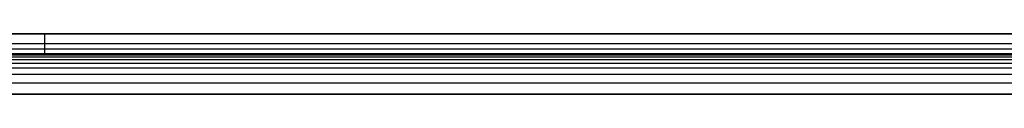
# Model space of a CAD drawing. Header units: millimetres. Extents: x -3218 to -2618, y -55 to 306.
# Tile 121 of 256: x -3120 to -3022, y 264 to 270. Entities that reach past the tile are written whole.
import ezdxf

# ---------------------------------------------------------------- set-up
doc = ezdxf.new("R2010")
doc.units = ezdxf.units.MM
doc.layers.add('Layer 01', color=7, linetype='Continuous', true_color=0x000000)

msp = doc.modelspace()

# ---------------------------------------------------------------- linework, layer by layer
at = {"layer": 'Layer 01'}
for p, q in [((-3194.891, 270, 5), (-3017.532, 270, 5)), ((-3117.532, 270), (-3117.532, 270, 10)), ((-3117.032, 268), (-3117.032, 270)), ((-3017.532, 269), (-3216.532, 269)), ((-3194.891, 268, 5), (-3017.532, 268, 5)), ((-3117.532, 268, 10), (-3117.532, 268)), ((-3217.532, 264, 15), (-2617.532, 264, 15))]:
    msp.add_line(p, q, dxfattribs=at)
for points, degree in [([(-3017.532, 270, 10), (-3117.532, 270, 10), (-3217.532, 270, 10)], 2), ([(-3017.532, 270), (-3117.032, 270), (-3216.532, 270)], 2), ([(-3217.532, 268.5, 14.5), (-3117.532, 268.5, 14.5), (-3017.532, 268.5, 14.5)], 2), ([(-3217.532, 268, 10), (-3150.865, 268, 10), (-3084.198, 268, 10), (-3017.532, 268, 10)], 3), ([(-3217.532, 267.926, 11.123), (-3117.532, 267.926, 11.123), (-3017.532, 267.926, 11.123)], 2), ([(-3217.532, 267.728, 11.993), (-3117.532, 267.728, 11.993), (-3017.532, 267.728, 11.993)], 2), ([(-3017.532, 268), (-3117.032, 268), (-3216.532, 268)], 2), ([(-3217.532, 267.441, 12.627), (-3117.532, 267.441, 12.627), (-3017.532, 267.441, 12.627)], 2), ([(-3217.532, 267.086, 13.086), (-3117.532, 267.086, 13.086), (-3017.532, 267.086, 13.086)], 2), ([(-3217.532, 266.627, 13.441), (-3117.532, 266.627, 13.441), (-3017.532, 266.627, 13.441)], 2), ([(-3217.532, 265.993, 13.728), (-3117.532, 265.993, 13.728), (-3017.532, 265.993, 13.728)], 2), ([(-3217.532, 265.123, 13.926), (-3117.532, 265.123, 13.926), (-3017.532, 265.123, 13.926)], 2), ([(-2617.532, 264, 16), (-2917.532, 264, 16), (-3217.532, 264, 16)], 2), ([(-2617.532, 264, 14), (-2917.532, 264, 14), (-3217.532, 264, 14)], 2), ([(-3217.532, 264, 16), (-3117.532, 264, 16), (-3017.532, 264, 16)], 2), ([(-3017.532, 264, 14), (-3084.198, 264, 14), (-3150.865, 264, 14), (-3217.532, 264, 14)], 3)]:
    msp.add_open_spline(points, degree=degree, dxfattribs=at)

doc.saveas('drawing.dxf')
